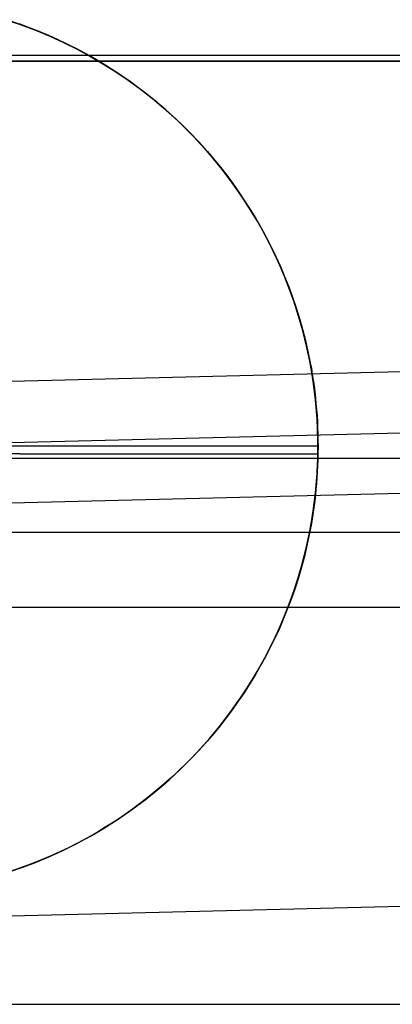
# Model space of a CAD drawing. Header units: millimetres. Extents: x 492 to 1282, y -834 to -234.
# Tile 13 of 93: x 640 to 646, y -834 to -818. Entities that reach past the tile are written whole.
import ezdxf

# ---------------------------------------------------------------- set-up
doc = ezdxf.new("R2010")
doc.units = ezdxf.units.MM
doc.layers.add('Volume$Layer 03', color=7, linetype='Continuous', true_color=0x000000)

msp = doc.modelspace()

# ---------------------------------------------------------------- linework, layer by layer
at = {"layer": 'Volume$Layer 03'}
for p, q in [((639.47, -817.678, -3.338), (639.718, -817.762, -3.515)), ((639.751, -817.773, -8.01), (639.504, -817.688, -8.01)), ((639.93, -817.84, -13.01), (639.686, -817.75, -13.01)), ((639.718, -817.762, -3.515), (639.961, -817.854, -3.697)), ((639.994, -817.866, -8.01), (639.751, -817.773, -8.01)), ((640.171, -817.939, -13.01), (639.93, -817.84, -13.01)), ((639.961, -817.854, -3.697), (640.2, -817.953, -3.882)), ((640.234, -817.967, -8.01), (639.994, -817.866, -8.01)), ((640.408, -818.047, -13.01), (640.171, -817.939, -13.01)), ((640.2, -817.953, -3.882), (640.432, -818.059, -4.069)), ((640.471, -818.077, -8.01), (640.234, -817.967, -8.01)), ((640.641, -818.162, -13.01), (640.408, -818.047, -13.01)), ((640.432, -818.059, -4.069), (640.657, -818.171, -4.255)), ((640.703, -818.195, -8.01), (640.471, -818.077, -8.01)), ((640.87, -818.286, -13.01), (640.641, -818.162, -13.01)), ((640.657, -818.171, -4.255), (640.874, -818.288, -4.438)), ((640.932, -818.321, -8.01), (640.703, -818.195, -8.01)), ((538.174, -818.272, 191), (856.174, -818.272, 191)), ((538.174, -818.371, 201), (856.174, -818.371, 201)), ((856.174, -818.371, 199), (538.174, -818.371, 199)), ((856.174, -818.371, 200), (538.174, -818.371, 200)), ((856.215, -818.357, 7.935), (623.133, -824.149, 7.935)), ((623.174, -818.371, 383.249), (1236.174, -818.371, 383.249)), ((641.095, -818.417, -13.01), (640.87, -818.286, -13.01)), ((640.874, -818.288, -4.438), (641.091, -818.415, -4.623)), ((641.155, -818.455, -8.01), (640.932, -818.321, -8.01)), ((641.091, -818.415, -4.623), (641.305, -818.55, -4.809)), ((641.315, -818.557, -13.01), (641.095, -818.417, -13.01)), ((641.374, -818.596, -8.01), (641.155, -818.455, -8.01)), ((641.305, -818.55, -4.809), (641.515, -818.692, -4.993)), ((641.53, -818.703, -13.01), (641.315, -818.557, -13.01)), ((641.588, -818.745, -8.01), (641.374, -818.596, -8.01)), ((641.515, -818.692, -4.993), (641.72, -818.843, -5.176)), ((641.74, -818.857, -13.01), (641.53, -818.703, -13.01)), ((641.797, -818.902, -8.01), (641.588, -818.745, -8.01)), ((641.72, -818.843, -5.176), (641.922, -819.001, -5.357)), ((641.944, -819.019, -13.01), (641.74, -818.857, -13.01)), ((642, -819.065, -8.01), (641.797, -818.902, -8.01)), ((641.922, -819.001, -5.357), (642.119, -819.166, -5.536)), ((642.143, -819.187, -13.01), (641.944, -819.019, -13.01)), ((642.197, -819.236, -8.01), (642, -819.065, -8.01)), ((642.119, -819.166, -5.536), (642.311, -819.34, -5.713)), ((642.335, -819.362, -13.01), (642.143, -819.187, -13.01)), ((623.158, -825.167), (856.245, -819.376)), ((642.389, -819.413, -8.01), (642.197, -819.236, -8.01)), ((642.311, -819.34, -5.713), (642.499, -819.521, -5.886)), ((642.522, -819.544, -13.01), (642.335, -819.362, -13.01)), ((642.574, -819.597, -8.01), (642.389, -819.413, -8.01)), ((642.499, -819.521, -5.886), (642.615, -819.639, -5.993)), ((642.702, -819.732, -13.01), (642.522, -819.544, -13.01)), ((642.752, -819.787, -8.01), (642.574, -819.597, -8.01)), ((642.615, -819.639, -5.993), (642.729, -819.762, -6.099)), ((642.875, -819.926, -13.01), (642.702, -819.732, -13.01)), ((642.729, -819.762, -6.099), (642.841, -819.887, -6.204)), ((642.924, -819.983, -8.01), (642.752, -819.787, -8.01)), ((642.841, -819.887, -6.204), (642.951, -820.016, -6.307)), ((643.042, -820.126, -13.01), (642.875, -819.926, -13.01)), ((643.089, -820.185, -8.01), (642.924, -819.983, -8.01)), ((642.951, -820.016, -6.307), (643.059, -820.148, -6.408)), ((643.201, -820.332, -13.01), (643.042, -820.126, -13.01)), ((643.059, -820.148, -6.408), (643.165, -820.284, -6.507)), ((643.246, -820.392, -8.01), (643.089, -820.185, -8.01)), ((643.165, -820.284, -6.507), (643.268, -820.423, -6.604)), ((643.354, -820.543, -13.01), (643.201, -820.332, -13.01)), ((856.275, -820.394, -7.935), (623.184, -826.186, -7.935)), ((643.397, -820.605, -8.01), (643.246, -820.392, -8.01)), ((643.268, -820.423, -6.604), (643.368, -820.565, -6.699)), ((643.499, -820.759, -13.01), (643.354, -820.543, -13.01)), ((643.368, -820.565, -6.699), (643.466, -820.71, -6.792)), ((643.539, -820.823, -8.01), (643.397, -820.605, -8.01)), ((643.466, -820.71, -6.792), (643.561, -820.858, -6.883)), ((643.636, -820.981, -13.01), (643.499, -820.759, -13.01)), ((643.675, -821.046, -8.01), (643.539, -820.823, -8.01)), ((643.561, -820.858, -6.883), (643.653, -821.009, -6.97)), ((643.765, -821.206, -13.01), (643.636, -820.981, -13.01)), ((643.653, -821.009, -6.97), (643.742, -821.164, -7.056)), ((643.802, -821.274, -8.01), (643.675, -821.046, -8.01)), ((643.742, -821.164, -7.056), (643.828, -821.321, -7.138)), ((643.887, -821.437, -13.01), (643.765, -821.206, -13.01)), ((643.922, -821.506, -8.01), (643.802, -821.274, -8.01)), ((643.828, -821.321, -7.138), (643.91, -821.481, -7.218)), ((644.001, -821.671, -13.01), (643.887, -821.437, -13.01)), ((643.91, -821.481, -7.218), (643.99, -821.645, -7.294)), ((644.033, -821.741, -8.01), (643.922, -821.506, -8.01)), ((643.99, -821.645, -7.294), (644.065, -821.811, -7.368)), ((644.106, -821.909, -13.01), (644.001, -821.671, -13.01)), ((644.136, -821.981, -8.01), (644.033, -821.741, -8.01)), ((644.065, -821.811, -7.368), (644.137, -821.98, -7.438)), ((644.203, -822.151, -13.01), (644.106, -821.909, -13.01)), ((644.23, -822.224, -8.01), (644.136, -821.981, -8.01)), ((644.137, -821.98, -7.438), (644.205, -822.151, -7.504)), ((644.291, -822.395, -13.01), (644.203, -822.151, -13.01)), ((644.205, -822.151, -7.504), (644.269, -822.326, -7.568)), ((644.317, -822.47, -8.01), (644.23, -822.224, -8.01)), ((644.269, -822.326, -7.568), (644.329, -822.503, -7.627)), ((644.371, -822.643, -13.01), (644.291, -822.395, -13.01)), ((644.394, -822.719, -8.01), (644.317, -822.47, -8.01)), ((644.329, -822.503, -7.627), (644.386, -822.683, -7.683)), ((644.443, -822.893, -13.01), (644.371, -822.643, -13.01)), ((644.386, -822.683, -7.683), (644.437, -822.865, -7.735)), ((644.463, -822.97, -8.01), (644.394, -822.719, -8.01)), ((644.437, -822.865, -7.735), (644.485, -823.05, -7.783)), ((644.505, -823.146, -13.01), (644.443, -822.893, -13.01)), ((644.523, -823.224, -8.01), (644.463, -822.97, -8.01)), ((644.485, -823.05, -7.783), (644.528, -823.238, -7.826)), ((644.559, -823.401, -13.01), (644.505, -823.146, -13.01)), ((644.574, -823.48, -8.01), (644.523, -823.224, -8.01)), ((644.528, -823.238, -7.826), (644.566, -823.428, -7.866)), ((644.604, -823.657, -13.01), (644.559, -823.401, -13.01)), ((644.566, -823.428, -7.866), (644.584, -823.523, -7.884)), ((644.616, -823.737, -8.01), (644.574, -823.48, -8.01)), ((644.584, -823.523, -7.884), (644.6, -823.62, -7.901)), ((644.6, -823.62, -7.901), (644.615, -823.717, -7.916)), ((644.64, -823.915, -13.01), (644.604, -823.657, -13.01)), ((644.615, -823.717, -7.916), (644.629, -823.815, -7.931)), ((644.65, -823.996, -8.01), (644.616, -823.737, -8.01)), ((644.629, -823.815, -7.931), (644.641, -823.913, -7.945)), ((644.667, -824.174, -13.01), (644.64, -823.915, -13.01)), ((644.641, -823.913, -7.945), (644.652, -824.012, -7.957)), ((644.674, -824.255, -8.01), (644.65, -823.996, -8.01)), ((644.652, -824.012, -7.957), (644.662, -824.112, -7.968)), ((644.662, -824.112, -7.968), (644.671, -824.212, -7.978)), ((644.685, -824.434, -13.01), (644.667, -824.174, -13.01)), ((644.671, -824.212, -7.978), (644.679, -824.312, -7.987)), ((644.689, -824.515, -8.01), (644.674, -824.255, -8.01)), ((644.679, -824.312, -7.987), (644.685, -824.414, -7.994)), ((644.685, -824.414, -7.994), (644.689, -824.515, -8)), ((644.694, -824.694, -13.01), (644.685, -824.434, -13.01)), ((644.689, -824.515, -8), (644.693, -824.618, -8.005)), ((644.695, -824.776, -8.01), (644.689, -824.515, -8.01)), ((644.693, -824.618, -8.005), (644.695, -824.721, -8.009)), ((644.696, -824.824, -13.01), (629.696, -824.824, -13.01)), ((644.694, -824.954, -13.01), (644.694, -824.694, -13.01)), ((644.695, -824.721, -8.009), (644.696, -824.824, -8.011)), ((644.696, -824.824, -8.011), (644.695, -824.952, -8.012)), ((644.696, -824.824, -8.011), (644.696, -824.824, -13.01)), ((639.696, -824.95, -0.012), (634.696, -824.95, -0.012)), ((639.696, -824.95, -0.012), (639.696, -824.95, -8.012)), ((639.696, -824.952, -8.012), (644.695, -824.952, -8.012)), ((644.685, -825.214, -13.01), (644.694, -824.954, -13.01)), ((644.695, -824.952, -8.012), (644.692, -825.052, -8.011)), ((623.174, -825.023, 374.098), (1236.174, -825.023, 374.098)), ((644.674, -825.39, -8.01), (644.689, -825.13, -8.01)), ((644.689, -825.152, -8.01), (644.684, -825.251, -8.007)), ((644.692, -825.052, -8.011), (644.689, -825.152, -8.01)), ((644.667, -825.474, -13.01), (644.685, -825.214, -13.01)), ((644.684, -825.251, -8.007), (644.677, -825.349, -8.002)), ((644.64, -825.733, -13.01), (644.667, -825.474, -13.01)), ((644.65, -825.65, -8.01), (644.674, -825.39, -8.01)), ((644.67, -825.447, -7.997), (644.661, -825.544, -7.99)), ((644.677, -825.349, -8.002), (644.67, -825.447, -7.997)), ((644.652, -825.641, -7.982), (644.641, -825.737, -7.974)), ((644.661, -825.544, -7.99), (644.652, -825.641, -7.982)), ((644.604, -825.991, -13.01), (644.64, -825.733, -13.01)), ((644.641, -825.737, -7.974), (644.615, -825.928, -7.952)), ((644.617, -825.908, -8.01), (644.65, -825.65, -8.01)), ((644.575, -826.166, -8.01), (644.617, -825.908, -8.01)), ((644.615, -825.928, -7.952), (644.585, -826.117, -7.927)), ((644.585, -826.117, -7.927), (644.55, -826.304, -7.897)), ((644.559, -826.247, -13.01), (644.604, -825.991, -13.01)), ((1236.174, -826.272, 382), (623.174, -826.272, 382)), ((644.505, -826.502, -13.01), (644.559, -826.247, -13.01)), ((644.55, -826.304, -7.897), (644.51, -826.488, -7.863)), ((644.524, -826.421, -8.01), (644.575, -826.166, -8.01)), ((644.464, -826.675, -8.01), (644.524, -826.421, -8.01)), ((644.443, -826.755, -13.01), (644.505, -826.502, -13.01)), ((644.51, -826.488, -7.863), (644.467, -826.67, -7.825)), ((644.371, -827.005, -13.01), (644.443, -826.755, -13.01)), ((644.395, -826.927, -8.01), (644.464, -826.675, -8.01)), ((644.467, -826.67, -7.825), (644.419, -826.85, -7.783)), ((644.317, -827.176, -8.01), (644.395, -826.927, -8.01)), ((644.419, -826.85, -7.783), (644.367, -827.027, -7.738)), ((644.291, -827.253, -13.01), (644.371, -827.005, -13.01)), ((644.367, -827.027, -7.738), (644.311, -827.202, -7.688)), ((644.203, -827.498, -13.01), (644.291, -827.253, -13.01)), ((644.231, -827.422, -8.01), (644.317, -827.176, -8.01)), ((644.311, -827.202, -7.688), (644.251, -827.374, -7.636)), ((856.476, -827.307, 1.019), (623.356, -833.1, 1.019)), ((644.137, -827.665, -8.01), (644.231, -827.422, -8.01)), ((644.251, -827.374, -7.636), (644.187, -827.544, -7.579)), ((623.174, -827.522, 389.902), (1236.174, -827.522, 389.902)), ((644.106, -827.739, -13.01), (644.203, -827.498, -13.01)), ((644.187, -827.544, -7.579), (644.119, -827.711, -7.52)), ((644.001, -827.977, -13.01), (644.106, -827.739, -13.01)), ((644.034, -827.905, -8.01), (644.137, -827.665, -8.01)), ((644.119, -827.711, -7.52), (644.048, -827.876, -7.457)), ((643.923, -828.14, -8.01), (644.034, -827.905, -8.01)), ((644.048, -827.876, -7.457), (643.973, -828.038, -7.391)), ((643.887, -828.212, -13.01), (644.001, -827.977, -13.01)), ((643.973, -828.038, -7.391), (643.895, -828.198, -7.322)), ((643.765, -828.442, -13.01), (643.887, -828.212, -13.01)), ((643.803, -828.372, -8.01), (643.923, -828.14, -8.01)), ((643.895, -828.198, -7.322), (643.814, -828.354, -7.25)), ((643.636, -828.668, -13.01), (643.765, -828.442, -13.01)), ((643.676, -828.6, -8.01), (643.803, -828.372, -8.01)), ((643.814, -828.354, -7.25), (643.729, -828.508, -7.176)), ((643.541, -828.823, -8.01), (643.676, -828.6, -8.01)), ((643.729, -828.508, -7.176), (643.641, -828.66, -7.099)), ((643.499, -828.889, -13.01), (643.636, -828.668, -13.01)), ((643.641, -828.66, -7.099), (643.55, -828.808, -7.019)), ((643.354, -829.105, -13.01), (643.499, -828.889, -13.01)), ((643.398, -829.041, -8.01), (643.541, -828.823, -8.01)), ((643.55, -828.808, -7.019), (643.457, -828.954, -6.937)), ((643.201, -829.316, -13.01), (643.354, -829.105, -13.01)), ((643.247, -829.254, -8.01), (643.398, -829.041, -8.01)), ((643.36, -829.096, -6.853), (643.261, -829.236, -6.767)), ((643.457, -828.954, -6.937), (643.36, -829.096, -6.853)), ((643.09, -829.462, -8.01), (643.247, -829.254, -8.01)), ((643.261, -829.236, -6.767), (643.159, -829.372, -6.679)), ((643.042, -829.522, -13.01), (643.201, -829.316, -13.01)), ((643.159, -829.372, -6.679), (643.055, -829.506, -6.588)), ((642.875, -829.722, -13.01), (643.042, -829.522, -13.01)), ((642.925, -829.664, -8.01), (643.09, -829.462, -8.01)), ((643.055, -829.506, -6.588), (642.948, -829.637, -6.496)), ((642.702, -829.916, -13.01), (642.875, -829.722, -13.01)), ((642.839, -829.764, -6.403), (642.728, -829.888, -6.307)), ((642.753, -829.86, -8.01), (642.925, -829.664, -8.01)), ((642.948, -829.637, -6.496), (642.839, -829.764, -6.403)), ((642.522, -830.104, -13.01), (642.702, -829.916, -13.01)), ((642.575, -830.05, -8.01), (642.753, -829.86, -8.01)), ((642.728, -829.888, -6.307), (642.614, -830.01, -6.211)), ((642.39, -830.234, -8.01), (642.575, -830.05, -8.01)), ((642.614, -830.01, -6.211), (642.499, -830.127, -6.113)), ((642.199, -830.412, -8.01), (642.39, -830.234, -8.01)), ((642.373, -830.25, -6.006), (642.244, -830.37, -5.898)), ((642.335, -830.286, -13.01), (642.522, -830.104, -13.01)), ((642.499, -830.127, -6.113), (642.373, -830.25, -6.006)), ((642.001, -830.582, -8.01), (642.199, -830.412, -8.01)), ((642.244, -830.37, -5.898), (642.113, -830.487, -5.788)), ((642.143, -830.461, -13.01), (642.335, -830.286, -13.01)), ((641.798, -830.746, -8.01), (642.001, -830.582, -8.01)), ((641.944, -830.629, -13.01), (642.143, -830.461, -13.01)), ((642.113, -830.487, -5.788), (641.98, -830.6, -5.677)), ((641.589, -830.902, -8.01), (641.798, -830.746, -8.01)), ((641.844, -830.71, -5.565), (641.706, -830.817, -5.452)), ((641.74, -830.791, -13.01), (641.944, -830.629, -13.01)), ((641.98, -830.6, -5.677), (641.844, -830.71, -5.565)), ((641.376, -831.051, -8.01), (641.589, -830.902, -8.01)), ((641.565, -830.92, -5.338), (641.422, -831.02, -5.224)), ((641.53, -830.945, -13.01), (641.74, -830.791, -13.01)), ((641.706, -830.817, -5.452), (641.565, -830.92, -5.338)), ((641.095, -831.231, -13.01), (641.315, -831.092, -13.01)), ((641.156, -831.193, -8.01), (641.376, -831.051, -8.01)), ((641.422, -831.02, -5.224), (641.278, -831.116, -5.11)), ((641.315, -831.092, -13.01), (641.53, -830.945, -13.01)), ((640.87, -831.362, -13.01), (641.095, -831.231, -13.01)), ((640.933, -831.327, -8.01), (641.156, -831.193, -8.01)), ((641.131, -831.209, -4.995), (640.981, -831.299, -4.881)), ((641.278, -831.116, -5.11), (641.131, -831.209, -4.995)), ((640.641, -831.486, -13.01), (640.87, -831.362, -13.01)), ((640.83, -831.385, -4.767), (640.677, -831.467, -4.654)), ((640.704, -831.453, -8.01), (640.933, -831.327, -8.01)), ((640.981, -831.299, -4.881), (640.83, -831.385, -4.767)), ((640.235, -831.681, -8.01), (640.472, -831.571, -8.01)), ((640.523, -831.546, -4.542), (640.366, -831.621, -4.431)), ((640.408, -831.601, -13.01), (640.641, -831.486, -13.01)), ((640.472, -831.571, -8.01), (640.704, -831.453, -8.01)), ((640.677, -831.467, -4.654), (640.523, -831.546, -4.542)), ((639.93, -831.808, -13.01), (640.171, -831.709, -13.01)), ((639.995, -831.782, -8.01), (640.235, -831.681, -8.01)), ((640.207, -831.693, -4.321), (640.045, -831.762, -4.211)), ((640.171, -831.709, -13.01), (640.408, -831.601, -13.01)), ((640.366, -831.621, -4.431), (640.207, -831.693, -4.321)), ((639.505, -831.96, -8.01), (639.751, -831.875, -8.01)), ((639.709, -831.89, -3.995), (639.536, -831.949, -3.889)), ((639.686, -831.899, -13.01), (639.93, -831.808, -13.01)), ((639.879, -831.827, -4.102), (639.709, -831.89, -3.995)), ((639.751, -831.875, -8.01), (639.995, -831.782, -8.01)), ((640.045, -831.762, -4.211), (639.879, -831.827, -4.102)), ((623.174, -834.174, 380.751), (1236.174, -834.174, 380.751))]:
    msp.add_line(p, q, dxfattribs=at)

doc.saveas('drawing.dxf')
